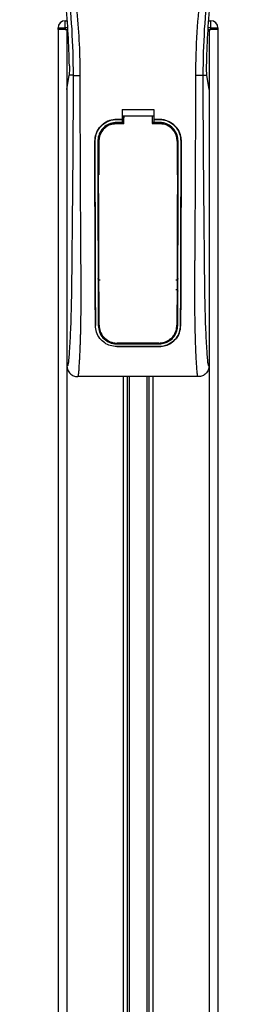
# Model space of a CAD drawing. Header units: millimetres. Extents: x 0 to 420, y 0 to 297.
# Tile 18 of 63: x 99 to 110, y 223 to 266. Entities that reach past the tile are written whole.
import ezdxf

# ---------------------------------------------------------------- set-up
doc = ezdxf.new("R2010")
doc.units = ezdxf.units.MM

msp = doc.modelspace()

# ---------------------------------------------------------------- linework, layer by layer
at = {"color": 7, "linetype": 'Continuous', "lineweight": 25}
for p, q in [((101.357, 265.6794), (101.357, 265.9861)), ((101.357, 265.9861), (101.4385, 265.9861)), ((107.5627, 265.9861), (107.6442, 265.9861)), ((107.6442, 265.6794), (107.6442, 265.9861)), ((101.0503, 265.6027), (101.0503, 265.6794)), ((101.0503, 265.6794), (101.357, 265.6794)), ((101.0503, 265.6027), (101.0503, 167.4619)), ((101.357, 265.6027), (101.0503, 265.6027)), ((101.357, 265.6794), (101.357, 265.6027)), ((101.4647, 265.6794), (101.357, 265.6794)), ((101.357, 265.6027), (101.4713, 265.6027)), ((101.4337, 265.6027), (101.4337, 167.4619)), ((101.4337, 265.6027), (101.4713, 265.6027)), ((107.5299, 265.6027), (107.5675, 265.6027)), ((107.5299, 265.6027), (107.6442, 265.6027)), ((107.6442, 265.6794), (107.5365, 265.6794)), ((107.5675, 265.6027), (107.5675, 167.4619)), ((107.6442, 265.6027), (107.6442, 265.6794)), ((107.6442, 265.6794), (107.9509, 265.6794)), ((107.9509, 265.6027), (107.6442, 265.6027)), ((107.9509, 265.6794), (107.9509, 265.6027)), ((107.9509, 265.6027), (107.9509, 167.4619)), ((101.5229, 263.6245), (101.524, 263.632)), ((107.4783, 263.6245), (107.4772, 263.632)), ((101.4337, 263.0112), (101.5229, 263.6245)), ((101.7017, 263.6245), (101.5229, 263.6245)), ((107.2995, 263.6245), (107.4783, 263.6245)), ((107.5675, 263.0112), (107.4783, 263.6245)), ((101.4337, 263.0112), (101.4337, 251.0503)), ((107.5675, 263.0112), (107.5675, 251.0503)), ((103.8105, 262.1471), (105.1906, 262.1471)), ((103.8105, 262.1471), (103.8105, 261.7162)), ((105.1906, 262.1471), (105.1906, 261.7162)), ((103.5805, 261.7162), (103.8105, 261.7162)), ((103.5805, 261.7155), (103.5805, 261.7162)), ((103.8105, 261.7155), (103.5805, 261.7155)), ((103.8105, 261.5866), (103.5805, 261.5866)), ((103.5805, 261.5866), (103.5805, 261.5417)), ((103.5805, 261.5417), (103.8873, 261.5417)), ((103.8105, 261.8696), (103.8873, 261.8696)), ((103.8105, 261.7038), (103.8105, 261.5866)), ((103.8873, 261.58), (103.8105, 261.58)), ((103.8873, 261.8708), (105.114, 261.8708)), ((103.8873, 261.8708), (103.8873, 261.7904)), ((105.114, 261.8696), (105.1906, 261.8696)), ((105.1906, 261.58), (105.114, 261.58)), ((105.114, 261.5417), (105.4207, 261.5417)), ((105.1906, 261.7162), (105.4207, 261.7162)), ((105.4207, 261.7155), (105.1906, 261.7155)), ((105.1906, 261.7038), (105.1906, 261.5866)), ((105.4207, 261.5866), (105.1906, 261.5866)), ((105.4207, 261.7155), (105.4207, 261.7162)), ((105.4207, 261.5866), (105.4207, 261.5417)), ((102.6386, 260.7722), (102.6379, 260.7722)), ((102.7671, 260.7723), (102.8111, 260.7723)), ((102.8111, 260.7723), (102.8111, 259.3129)), ((106.1901, 260.7723), (106.1901, 259.3129)), ((106.2341, 260.7723), (106.1901, 260.7723)), ((106.3626, 260.7722), (106.3633, 260.7722)), ((102.8111, 254.2579), (102.8111, 252.7984)), ((106.1901, 254.2579), (106.1901, 252.7984)), ((102.6643, 252.7976), (102.6636, 252.7976)), ((102.7843, 252.7984), (102.8111, 252.7984)), ((106.2169, 252.7984), (106.1901, 252.7984)), ((106.3369, 252.7976), (106.3376, 252.7976)), ((103.5805, 252.0086), (103.5805, 252.0194)), ((103.5805, 252.0086), (105.4207, 252.0086)), ((103.5805, 251.8923), (105.4207, 251.8923)), ((103.5805, 251.8923), (103.5805, 251.8915)), ((105.4207, 251.8915), (103.5805, 251.8915)), ((105.4207, 252.0086), (105.4207, 252.0194)), ((105.4207, 251.8923), (105.4207, 251.8915)), ((107.1059, 250.5902), (101.8953, 250.5902)), ((103.8642, 250.5902), (103.8642, 172.3689)), ((104.0304, 250.5902), (104.0304, 172.3689)), ((104.1185, 250.5902), (104.1185, 172.3689)), ((104.8827, 250.5902), (104.8827, 172.3689)), ((104.9707, 250.5902), (104.9707, 172.3689)), ((105.137, 250.5902), (105.137, 172.3689))]:
    msp.add_line(p, q, dxfattribs=at)
at = {"color": 7, "linetype": 'Continuous', "lineweight": 25, "flags": 128}
for points in [[(103.5805, 261.5417), (103.4304, 261.5269), (103.2926, 261.4858)], [(103.5346, 261.5335), (103.5806, 261.5334), (103.8873, 261.5334)], [(105.114, 261.5334), (105.4206, 261.5334), (105.4666, 261.5334)]]:
    msp.add_lwpolyline(points, dxfattribs=at)
at = {"color": 7, "linetype": 'Continuous', "lineweight": 25}
for centre, radius, start, end in [((101.357, 265.6794), 0.3067, 90, 180), ((107.6442, 265.6794), 0.3067, 0, 90), ((105.4207, 260.7723), 0.7694, 0, 90), ((103.5805, 260.7723), 0.7694, 113.87846, 180), ((103.5805, 252.7984), 0.7694, 180, 265.5108), ((105.4207, 252.7984), 0.7694, 274.4892, 0)]:
    msp.add_arc(centre, radius, start, end, dxfattribs=at)
for points, knots in [([(102.0072, 263.6144), (102.0013, 264.0643), (101.9893, 264.9838), (101.8817, 266.3814), (101.7125, 267.7916), (101.5031, 269.0165), (101.288, 270.0595), (101.0971, 270.8921), (100.8884, 271.7193), (100.6581, 272.5743), (100.4599, 273.2778), (100.3138, 273.7873), (100.2399, 274.0466), (100.1705, 274.2912), (100.1103, 274.5043), (100.0512, 274.7176), (99.9985, 274.9171), (99.9443, 275.1295), (99.8944, 275.3338), (99.8487, 275.5297), (99.8073, 275.7173), (99.7386, 276.0497), (99.6581, 276.5139), (99.5894, 277.1269), (99.5707, 277.7252), (99.6079, 278.3211), (99.7116, 278.9036), (99.879, 279.4676), (100.1059, 279.9953), (100.305, 280.3526), (100.4433, 280.5762), (100.493, 280.6526), (100.517, 280.6896)], [0, 0, 0, 0, 0.0757702, 0.15485711, 0.23590506, 0.31485054, 0.36399108, 0.41519555, 0.45865907, 0.50762015, 0.56426777, 0.58171923, 0.5968623, 0.60967945, 0.62453602, 0.63416312, 0.64698127, 0.65929869, 0.67111214, 0.6824202, 0.69322322, 0.70352316, 0.73970395, 0.77276709, 0.80790749, 0.84137847, 0.87484774, 0.91020132, 0.94506666, 0.98012916, 0.9903909, 1, 1, 1, 1]), ([(106.994, 263.6144), (107.005, 264.2381), (107.0272, 265.4852), (107.2201, 267.3471), (107.4863, 268.9845), (107.7867, 270.4029), (108.0042, 271.2973), (108.1566, 271.8823), (108.228, 272.1508), (108.2983, 272.4095), (108.3683, 272.6627), (108.4416, 272.9248), (108.5212, 273.2067), (108.6181, 273.5456), (108.7212, 273.9053), (108.8277, 274.2808), (108.9308, 274.6442), (109.0368, 275.0456), (109.1403, 275.4693), (109.263, 276.0362), (109.3764, 276.7185), (109.437, 277.5299), (109.4091, 278.1559), (109.3428, 278.6054), (109.2836, 278.8924), (109.2074, 279.1807), (109.1174, 279.455), (109.011, 279.7254), (108.8932, 279.9833), (108.7652, 280.2309), (108.6268, 280.4681), (108.5327, 280.6121), (108.4822, 280.6896)], [0, 0, 0, 0, 0.10501624, 0.21000012, 0.3148093, 0.38417565, 0.45402283, 0.46974914, 0.48595735, 0.50078255, 0.51489215, 0.53016847, 0.54660973, 0.56420695, 0.58951768, 0.60961461, 0.62993527, 0.65313231, 0.67956677, 0.7034488, 0.75098221, 0.79627837, 0.84125889, 0.85770847, 0.87473965, 0.89224616, 0.91011436, 0.92619338, 0.9450023, 0.96297697, 0.98008872, 1, 1, 1, 1]), ([(100.3825, 280.6585), (100.3367, 280.5917), (100.1979, 280.3895), (99.9693, 280.003), (99.731, 279.484), (99.548, 278.9174), (99.4218, 278.2559), (99.3787, 277.5033), (99.4334, 276.6779), (99.5832, 275.7217), (99.8376, 274.6437), (100.242, 273.2042), (100.6938, 271.517), (101.1291, 269.5682), (101.4568, 267.5999), (101.6659, 265.6159), (101.6898, 264.2882), (101.7017, 263.6245)], [0, 0, 0, 0, 0.0171315, 0.0518789, 0.0867888, 0.1216172, 0.1567305, 0.2033881, 0.2503481, 0.2972709, 0.3674165, 0.4376773, 0.5502447, 0.6628473, 0.7753466, 0.8877074, 1, 1, 1, 1]), ([(108.6186, 280.6585), (108.6645, 280.5917), (108.8032, 280.3895), (109.0319, 280.003), (109.2702, 279.484), (109.4532, 278.9174), (109.5794, 278.2559), (109.6225, 277.5033), (109.5678, 276.6779), (109.418, 275.7217), (109.1635, 274.6437), (108.7592, 273.2042), (108.3074, 271.517), (107.8721, 269.5682), (107.5443, 267.5999), (107.3352, 265.6159), (107.3114, 264.2882), (107.2995, 263.6245)], [0, 0, 0, 0, 0.0171351, 0.0518824, 0.0867922, 0.1216204, 0.1567336, 0.2033911, 0.2503509, 0.2972735, 0.3674188, 0.4376794, 0.5502464, 0.6628485, 0.7753474, 0.8877078, 1, 1, 1, 1]), ([(101.5407, 264.0262), (101.5281, 264.4835), (101.5029, 265.3991), (101.3805, 266.7715), (101.2022, 268.1424), (101.0341, 269.0507), (100.9499, 269.5053)], [0, 0, 0, 0, 0.2486567, 0.4978798, 0.7487052, 1, 1, 1, 1]), ([(107.4605, 264.0262), (107.4731, 264.4835), (107.4983, 265.3991), (107.6207, 266.7715), (107.799, 268.1424), (107.9671, 269.0507), (108.0512, 269.5053)], [0, 0, 0, 0, 0.2486567, 0.4978798, 0.7487052, 1, 1, 1, 1]), ([(101.5407, 264.0262), (101.5409, 263.9749), (101.5413, 263.8722), (101.5352, 263.7294), (101.5278, 263.6651), (101.524, 263.632)], [0, 0, 0, 0, 0.3260001, 0.6519821, 1, 1, 1, 1]), ([(107.4772, 263.632), (107.4736, 263.6629), (107.4664, 263.7249), (107.46, 263.866), (107.4603, 263.9719), (107.4605, 264.0262)], [0, 0, 0, 0, 0.3277767, 0.6555996, 1, 1, 1, 1]), ([(101.7017, 263.6245), (101.6996, 263.0144), (101.6956, 261.8325), (101.6849, 260.0631), (101.67, 258.3144), (101.6546, 256.903), (101.6454, 255.8412), (101.639, 255.1295), (101.6303, 254.4261), (101.6186, 253.7591), (101.6037, 253.1553), (101.5851, 252.6182), (101.5627, 252.1313), (101.538, 251.722), (101.517, 251.4338), (101.5014, 251.2632), (101.4901, 251.171), (101.478, 251.1111), (101.4592, 251.056), (101.4441, 251.0526), (101.4337, 251.0503)], [0, 0, 0, 0, 0.1345803, 0.2606891, 0.3908258, 0.5218164, 0.5741497, 0.6260119, 0.6794971, 0.7306436, 0.7758676, 0.8176431, 0.8578189, 0.896894, 0.9271554, 0.9404322, 0.9512566, 0.9620129, 0.9737095, 1, 1, 1, 1]), ([(101.7017, 263.6245), (101.7087, 263.6233), (101.7232, 263.6208), (101.7954, 263.6175), (101.8948, 263.6151), (101.9706, 263.6146), (102.0072, 263.6144)], [0, 0, 0, 0, 0.2412013, 0.5, 0.7587987, 1, 1, 1, 1]), ([(101.8953, 250.5902), (101.9051, 250.5961), (101.9256, 250.6084), (101.9454, 250.7473), (101.961, 250.972), (101.9733, 251.1808), (101.9828, 251.3441), (101.9873, 251.424), (101.9917, 251.5054), (101.9974, 251.626), (102.0053, 251.8085), (102.0124, 251.9975), (102.0188, 252.193), (102.0245, 252.3951), (102.0296, 252.6038), (102.0338, 252.819), (102.0379, 253.065), (102.041, 253.3612), (102.0429, 253.7281), (102.0435, 254.1608), (102.0429, 254.6605), (102.041, 255.2273), (102.0379, 255.86), (102.0333, 256.5608), (102.0281, 257.3001), (102.0234, 258.0614), (102.0193, 258.8261), (102.0159, 259.6026), (102.013, 260.3812), (102.0107, 261.1401), (102.0089, 261.8508), (102.0077, 262.4643), (102.0071, 262.9607), (102.0068, 263.3259), (102.0071, 263.5318), (102.0072, 263.6144)], [0, 0, 0, 0, 0.0298605, 0.062661, 0.0824207, 0.1065055, 0.1214363, 0.1269566, 0.1277359, 0.1429311, 0.1582172, 0.1736223, 0.1891751, 0.2049044, 0.2208385, 0.2370044, 0.2534273, 0.275546, 0.3020067, 0.3328988, 0.3683202, 0.4083393, 0.4529465, 0.5020123, 0.5563269, 0.6093284, 0.6630895, 0.718023, 0.7733257, 0.8273697, 0.8780517, 0.923096, 0.956626, 0.9826179, 1, 1, 1, 1]), ([(107.1059, 250.5902), (107.0955, 250.5965), (107.0796, 250.606), (107.0635, 250.691), (107.0512, 250.8058), (107.0386, 250.9885), (107.0248, 251.218), (107.0102, 251.4855), (106.9954, 251.8073), (106.9819, 252.193), (106.9712, 252.6051), (106.9607, 253.1845), (106.957, 253.6808), (106.956, 254.0738), (106.9558, 254.2071), (106.9558, 254.3433), (106.9559, 254.4824), (106.9562, 254.6242), (106.9566, 254.7942), (106.9579, 255.0397), (106.9595, 255.289), (106.9609, 255.521), (106.9621, 255.6927), (106.9633, 255.8806), (106.9647, 256.0847), (106.9662, 256.3049), (106.9696, 256.8095), (106.9753, 257.6422), (106.9816, 258.7937), (106.9865, 260.001), (106.9921, 261.1893), (106.9967, 262.3967), (106.9949, 263.1973), (106.994, 263.6144)], [0, 0, 0, 0, 0.0309601, 0.0470935, 0.0633299, 0.0859793, 0.1072653, 0.1278389, 0.1583054, 0.1892525, 0.2209093, 0.2534961, 0.3188256, 0.3281418, 0.3376388, 0.3473178, 0.3571797, 0.367225, 0.377454, 0.3932487, 0.4192536, 0.4302031, 0.4422954, 0.4555298, 0.4699033, 0.4854101, 0.5020411, 0.5764995, 0.6616013, 0.7455969, 0.8314042, 0.9121632, 1, 1, 1, 1]), ([(107.2995, 263.6245), (107.2925, 263.6233), (107.278, 263.6208), (107.2058, 263.6175), (107.1064, 263.6151), (107.0305, 263.6146), (106.994, 263.6144)], [0, 0, 0, 0, 0.2412013, 0.5, 0.7587987, 1, 1, 1, 1]), ([(107.2995, 263.6245), (107.3016, 263.0144), (107.3056, 261.8325), (107.3162, 260.0631), (107.3312, 258.3144), (107.3466, 256.903), (107.3558, 255.8412), (107.3622, 255.1295), (107.3708, 254.4261), (107.3825, 253.7591), (107.3975, 253.1553), (107.4161, 252.6182), (107.4385, 252.1313), (107.4632, 251.722), (107.4842, 251.4338), (107.4997, 251.2632), (107.511, 251.171), (107.5232, 251.1111), (107.542, 251.056), (107.557, 251.0526), (107.5675, 251.0503)], [0, 0, 0, 0, 0.1345803, 0.2606891, 0.3908258, 0.5218164, 0.5741497, 0.6260119, 0.6794971, 0.7306436, 0.7758676, 0.8176431, 0.8578189, 0.896894, 0.9271554, 0.9404322, 0.9512566, 0.9620129, 0.9737095, 1, 1, 1, 1]), ([(102.6379, 260.7722), (102.6482, 260.8783), (102.6687, 261.0904), (102.8311, 261.3734), (103.0704, 261.5869), (103.3357, 261.7001), (103.511, 261.7116), (103.5805, 261.7162)], [0, 0, 0, 0, 0.2148442, 0.4296944, 0.6444289, 0.8588775, 1, 1, 1, 1]), ([(103.5805, 261.7155), (103.4747, 261.7052), (103.2632, 261.6844), (102.9812, 261.5223), (102.7681, 261.2839), (102.6546, 261.0185), (102.6431, 260.8426), (102.6386, 260.7722)], [0, 0, 0, 0, 0.214095, 0.4281873, 0.6423212, 0.8567424, 1, 1, 1, 1]), ([(103.5805, 261.5866), (103.4892, 261.5776), (103.3064, 261.5596), (103.0629, 261.4197), (102.8789, 261.2137), (102.781, 260.9847), (102.771, 260.833), (102.7671, 260.7723)], [0, 0, 0, 0, 0.2141722, 0.4283408, 0.6426173, 0.8571514, 1, 1, 1, 1]), ([(102.7963, 260.7985), (102.8043, 260.8807), (102.8203, 261.0452), (102.9462, 261.2644), (103.1319, 261.4307), (103.3398, 261.5202), (103.4785, 261.5296), (103.5346, 261.5334)], [0, 0, 0, 0, 0.2133277, 0.4266829, 0.6395459, 0.8543822, 1, 1, 1, 1]), ([(103.8873, 261.5334), (103.8873, 261.5527), (103.8873, 261.6651), (103.8873, 261.7776), (103.8873, 261.8708)], [0, 0, 0, 0, 0.1712419, 1, 1, 1, 1]), ([(103.8873, 261.5297), (103.8873, 261.5492), (103.8873, 261.6361), (103.8873, 261.723), (103.8873, 261.7904)], [0, 0, 0, 0, 0.22444922, 1, 1, 1, 1]), ([(105.114, 261.8708), (105.114, 261.7776), (105.114, 261.6651), (105.114, 261.5527), (105.114, 261.5334)], [0, 0, 0, 0, 0.828615, 1, 1, 1, 1]), ([(105.4207, 261.7162), (105.5265, 261.7058), (105.7382, 261.685), (106.0204, 261.5229), (106.2336, 261.2842), (106.3473, 261.0186), (106.3587, 260.8426), (106.3633, 260.7722)], [0, 0, 0, 0, 0.2140417, 0.428078, 0.6423732, 0.8568778, 1, 1, 1, 1]), ([(106.3626, 260.7722), (106.3524, 260.8782), (106.3319, 261.0902), (106.1696, 261.3729), (105.9305, 261.5863), (105.6654, 261.6994), (105.4902, 261.711), (105.4207, 261.7155)], [0, 0, 0, 0, 0.2148479, 0.4297059, 0.6442694, 0.8587571, 1, 1, 1, 1]), ([(106.2341, 260.7723), (106.2252, 260.8639), (106.2074, 261.047), (106.0671, 261.2911), (105.8604, 261.4753), (105.6316, 261.5727), (105.4805, 261.5826), (105.4207, 261.5866)], [0, 0, 0, 0, 0.2149666, 0.4299412, 0.6447022, 0.8591569, 1, 1, 1, 1]), ([(105.4666, 261.5334), (105.5498, 261.5253), (105.7163, 261.5089), (105.938, 261.3817), (106.1049, 261.1946), (106.1926, 260.9882), (106.2014, 260.8521), (106.2049, 260.7985)], [0, 0, 0, 0, 0.2155917, 0.4312275, 0.6458938, 0.860392, 1, 1, 1, 1]), ([(102.6636, 252.7976), (102.6618, 252.9957), (102.6584, 253.3919), (102.6536, 254.217), (102.6488, 255.7619), (102.6438, 258.0189), (102.6399, 259.8544), (102.6379, 260.7722)], [0, 0, 0, 0, 0.0777426, 0.1555294, 0.313984, 0.6569639, 1, 1, 1, 1]), ([(102.6386, 260.7722), (102.6398, 260.1052), (102.6423, 258.7714), (102.6471, 257.1098), (102.6499, 255.7753), (102.6523, 254.7712), (102.6562, 253.7667), (102.6616, 253.1204), (102.6643, 252.7976)], [0, 0, 0, 0, 0.2490164, 0.4980152, 0.6229127, 0.7477829, 0.8740258, 1, 1, 1, 1]), ([(102.7671, 260.7723), (102.7679, 260.1054), (102.7695, 258.7713), (102.7728, 257.1095), (102.7747, 255.7748), (102.7764, 254.7712), (102.7789, 253.7671), (102.7825, 253.1211), (102.7843, 252.7984)], [0, 0, 0, 0, 0.2490176, 0.498185, 0.6230408, 0.7478694, 0.8740688, 1, 1, 1, 1]), ([(102.821, 252.8139), (102.8198, 253.0632), (102.8174, 253.5643), (102.8135, 254.6129), (102.8091, 256.2212), (102.8027, 258.3701), (102.7984, 259.989), (102.7963, 260.7985)], [0, 0, 0, 0, 0.0973703, 0.1957761, 0.3958911, 0.6979495, 1, 1, 1, 1]), ([(106.2049, 260.7985), (106.2033, 260.2098), (106.2003, 259.0321), (106.1946, 257.1121), (106.19, 255.3993), (106.1853, 253.9003), (106.1819, 253.1757), (106.1802, 252.8139)], [0, 0, 0, 0, 0.2195784, 0.4392845, 0.7186053, 0.8594891, 1, 1, 1, 1]), ([(106.2169, 252.7984), (106.218, 252.9842), (106.2202, 253.356), (106.2233, 254.1297), (106.2267, 255.6603), (106.2301, 257.9433), (106.2328, 259.8293), (106.2341, 260.7723)], [0, 0, 0, 0, 0.0730832, 0.1462031, 0.2950753, 0.6474953, 1, 1, 1, 1]), ([(106.3369, 252.7976), (106.3385, 252.9834), (106.3418, 253.3552), (106.3465, 254.129), (106.3511, 255.4959), (106.3558, 257.7798), (106.3601, 259.6652), (106.3626, 260.7722)], [0, 0, 0, 0, 0.07307777, 0.14619217, 0.29505614, 0.58611958, 1, 1, 1, 1]), ([(106.3633, 260.7722), (106.3621, 260.1053), (106.3596, 258.7715), (106.3548, 257.1099), (106.352, 255.7755), (106.3496, 254.7716), (106.3456, 253.7674), (106.3403, 253.1207), (106.3376, 252.7976)], [0, 0, 0, 0, 0.24904151, 0.49806581, 0.62297227, 0.74785232, 0.8740546, 1, 1, 1, 1]), ([(102.7762, 259.2753), (102.7762, 259.2515), (102.7764, 259.0968), (102.7767, 258.9188), (102.777, 258.7647), (102.777, 258.7415)], [0, 0, 0, 0, 0.13342373, 0.86966555, 1, 1, 1, 1]), ([(102.8005, 259.2207), (102.7984, 259.2224), (102.7895, 259.2294), (102.7793, 259.2485), (102.7773, 259.2661), (102.7762, 259.2753)], [0, 0, 0, 0, 0.1332428, 0.5513392, 1, 1, 1, 1]), ([(106.225, 259.2753), (106.2241, 259.2667), (106.2222, 259.2496), (106.2125, 259.2305), (106.2032, 259.2229), (106.2007, 259.2208)], [0, 0, 0, 0, 0.4197308, 0.8394614, 1, 1, 1, 1]), ([(106.2242, 258.7415), (106.2242, 258.7647), (106.2245, 258.9188), (106.2247, 259.0968), (106.225, 259.2515), (106.225, 259.2753)], [0, 0, 0, 0, 0.13033445, 0.86657627, 1, 1, 1, 1]), ([(102.777, 258.7415), (102.7779, 258.7501), (102.7797, 258.7673), (102.7896, 258.7867), (102.799, 258.7944), (102.8017, 258.7966)], [0, 0, 0, 0, 0.4160512, 0.8321625, 1, 1, 1, 1]), ([(106.1995, 258.7967), (106.2018, 258.7949), (106.2108, 258.7878), (106.2211, 258.7686), (106.2231, 258.7508), (106.2242, 258.7415)], [0, 0, 0, 0, 0.13947935, 0.55064593, 1, 1, 1, 1]), ([(102.7836, 254.8367), (102.7858, 254.8391), (102.7908, 254.8447), (102.7992, 254.8537), (102.8062, 254.8609), (102.8103, 254.8651), (102.8111, 254.8658)], [0, 0, 0, 0, 0.23957, 0.5510243, 0.9142459, 1, 1, 1, 1]), ([(102.7836, 254.8367), (102.7836, 254.8126), (102.784, 254.6521), (102.7844, 254.4683), (102.7849, 254.309), (102.7849, 254.2856)], [0, 0, 0, 0, 0.1304713, 0.8719742, 1, 1, 1, 1]), ([(102.8687, 254.7606), (102.8601, 254.7605), (102.8428, 254.7603), (102.8186, 254.7709), (102.7993, 254.7881), (102.7861, 254.811), (102.7844, 254.8281), (102.7836, 254.8367)], [0, 0, 0, 0, 0.1995185, 0.3990159, 0.5990992, 0.8002843, 1, 1, 1, 1]), ([(106.2176, 254.8367), (106.2167, 254.828), (106.215, 254.8107), (106.2016, 254.7877), (106.1819, 254.7704), (106.1577, 254.7603), (106.1407, 254.7605), (106.1324, 254.7606)], [0, 0, 0, 0, 0.20232456, 0.40465391, 0.60676591, 0.80798769, 1, 1, 1, 1]), ([(106.1901, 254.8658), (106.1942, 254.8616), (106.2016, 254.854), (106.2108, 254.8442), (106.2159, 254.8386), (106.2176, 254.8367)], [0, 0, 0, 0, 0.4489749, 0.8121966, 1, 1, 1, 1]), ([(106.2163, 254.2856), (106.2163, 254.309), (106.2168, 254.4683), (106.2172, 254.6521), (106.2175, 254.8126), (106.2176, 254.8367)], [0, 0, 0, 0, 0.1280258, 0.8695287, 1, 1, 1, 1]), ([(102.8111, 254.2579), (102.8071, 254.2619), (102.7998, 254.2694), (102.7911, 254.2788), (102.7863, 254.284), (102.7849, 254.2856)], [0, 0, 0, 0, 0.4562153, 0.8385917, 1, 1, 1, 1]), ([(106.1318, 254.362), (106.1403, 254.3621), (106.1574, 254.3622), (106.1813, 254.3518), (106.2005, 254.3347), (106.2137, 254.3118), (106.2154, 254.2944), (106.2163, 254.2856)], [0, 0, 0, 0, 0.1972455, 0.3944793, 0.5922386, 0.7922658, 1, 1, 1, 1]), ([(106.2163, 254.2856), (106.2144, 254.2835), (106.2096, 254.2782), (106.2015, 254.2696), (106.1947, 254.2625), (106.1907, 254.2585), (106.1901, 254.2579)], [0, 0, 0, 0, 0.2159047, 0.5437839, 0.9261602, 1, 1, 1, 1]), ([(103.5805, 251.8915), (103.487, 251.8999), (103.3002, 251.9167), (103.0475, 252.0457), (102.8382, 252.2436), (102.6936, 252.5031), (102.6732, 252.7026), (102.6636, 252.7976)], [0, 0, 0, 0, 0.1867018, 0.3729124, 0.5722054, 0.7963772, 1, 1, 1, 1]), ([(102.7843, 252.7984), (102.7951, 252.7026), (102.8168, 252.511), (102.974, 252.263), (103.2011, 252.0851), (103.4226, 252.0144), (103.5485, 252.0098), (103.5805, 252.0086)], [0, 0, 0, 0, 0.2365907, 0.4730955, 0.7094684, 0.9259916, 1, 1, 1, 1]), ([(102.821, 252.8139), (102.8314, 252.7209), (102.8521, 252.535), (103.0043, 252.2936), (103.2248, 252.1188), (103.4438, 252.0462), (103.571, 252.041), (103.606, 252.0396)], [0, 0, 0, 0, 0.2333586, 0.4666154, 0.700476, 0.9177481, 1, 1, 1, 1]), ([(105.3952, 252.0396), (105.4766, 252.047), (105.6392, 252.0618), (105.8585, 252.1753), (106.0376, 252.3481), (106.157, 252.5695), (106.1728, 252.736), (106.1802, 252.8139)], [0, 0, 0, 0, 0.1905868, 0.3807478, 0.5820906, 0.8045106, 1, 1, 1, 1]), ([(105.4207, 252.0086), (105.5023, 252.016), (105.6653, 252.0307), (105.8855, 252.1439), (106.067, 252.3168), (106.1917, 252.5428), (106.2087, 252.7157), (106.2169, 252.7984)], [0, 0, 0, 0, 0.1873634, 0.3742734, 0.5733177, 0.7958103, 1, 1, 1, 1]), ([(106.3376, 252.7976), (106.3248, 252.6875), (106.2992, 252.4673), (106.1179, 252.1831), (105.8564, 251.9788), (105.6012, 251.898), (105.4566, 251.8928), (105.4207, 251.8915)], [0, 0, 0, 0, 0.2362426, 0.4723403, 0.7098627, 0.9278237, 1, 1, 1, 1]), ([(105.4207, 251.8923), (105.5138, 251.9006), (105.6999, 251.9173), (105.9515, 252.0453), (106.1606, 252.2418), (106.3064, 252.5011), (106.327, 252.7016), (106.3369, 252.7976)], [0, 0, 0, 0, 0.1858018, 0.3710943, 0.5695952, 0.7939653, 1, 1, 1, 1]), ([(105.3952, 252.0396), (105.3615, 252.0396), (105.0329, 252.0396), (104.4365, 252.0396), (103.8738, 252.0396), (103.606, 252.0396)], [0, 0, 0, 0, 0.0564649, 0.5510099, 1, 1, 1, 1]), ([(101.4337, 251.0503), (101.4407, 250.9899), (101.4546, 250.8692), (101.5615, 250.7172), (101.714, 250.611), (101.8348, 250.5973), (101.8953, 250.5903)], [0, 0, 0, 0, 0.2499459, 0.4997381, 0.749424, 1, 1, 1, 1]), ([(107.5675, 251.0503), (107.5605, 250.9899), (107.5466, 250.8692), (107.4397, 250.7172), (107.2872, 250.611), (107.1664, 250.5973), (107.1059, 250.5903)], [0, 0, 0, 0, 0.2499459, 0.4997381, 0.749424, 1, 1, 1, 1])]:
    msp.add_open_spline(points, degree=3, knots=knots, dxfattribs=at)

doc.saveas('drawing.dxf')
